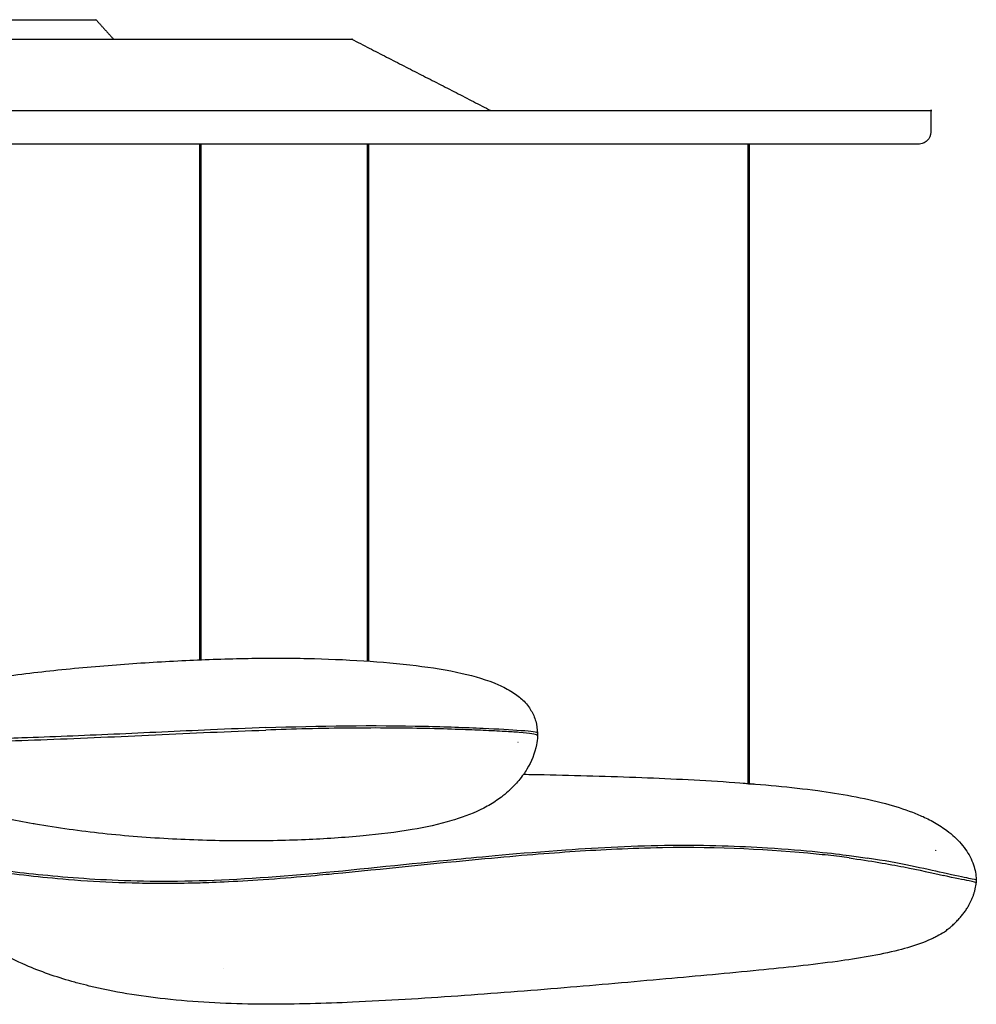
# Model space of a CAD drawing. Header units: centimetres. Extents: x 176 to 739, y 180 to 597.
# Tile 17 of 21: x 549 to 588, y 349 to 390. Entities that reach past the tile are written whole.
import ezdxf

# ---------------------------------------------------------------- set-up
doc = ezdxf.new("R2010")
doc.units = ezdxf.units.CM
doc.layers.add('Livello 01', color=18, linetype='Continuous', true_color=0x000000)
doc.layers.add('Make2D$Visibile$Curve', color=18, linetype='Continuous', true_color=0x000000)

msp = doc.modelspace()

# ---------------------------------------------------------------- linework, layer by layer
at = {"layer": 'Livello 01'}
msp.add_open_spline([(586.78, 352.23), (587.951, 353.105), (588.089, 354.249)], degree=2, dxfattribs=at)
at = {"layer": 'Make2D$Visibile$Curve', "color": 18, "lineweight": -3, "true_color": 0x000000}
msp.add_lwpolyline([(570.084, 360.381), (570.083, 360.28)], dxfattribs=at)
for points, weights in [([(531.224, 389.669), (551.965, 389.669), (551.965, 389.669)], [1, 0.707106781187, 1]), ([(531.224, 388.868), (562.465, 388.868), (562.465, 388.868)], [1, 0.707106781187, 1]), ([(531.224, 385.943), (586.219, 385.943), (586.219, 385.943)], [1, 0.707106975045, 0.999999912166])]:
    msp.add_rational_spline(points, weights, degree=2, dxfattribs=at)
for points, degree in [([(551.965, 389.669), (552.328, 389.269), (552.691, 388.868)], 2), ([(562.465, 388.868), (565.317, 387.406), (568.169, 385.943)], 2), ([(586.219, 385.943), (586.219, 385.501), (586.219, 385.059)], 2), ([(556.222, 363.399), (556.222, 373.979), (556.222, 384.559)], 2), ([(556.272, 384.559), (556.272, 373.98), (556.272, 363.401)], 2), ([(563.104, 363.346), (563.104, 373.953), (563.104, 384.559)], 2), ([(563.154, 384.559), (563.154, 373.951), (563.154, 363.343)], 2), ([(578.722, 358.306), (578.722, 371.432), (578.722, 384.559)], 2), ([(578.772, 384.559), (578.772, 371.429), (578.772, 358.299)], 2), ([(554.406, 360.32), (555.904, 360.389), (557.416, 360.458), (558.939, 360.513)], 3), ([(558.939, 360.614), (558.19, 360.586), (557.428, 360.555), (556.662, 360.521)], 3), ([(569.402, 360.502), (569.853, 360.469), (570.082, 360.453), (570.084, 360.383)], 3), ([(570.068, 360.308), (570.012, 360.355), (569.797, 360.372), (569.327, 360.419)], 3), ([(570.083, 360.28), (570.084, 360.29), (570.079, 360.3), (570.068, 360.308)], 3), ([(570.084, 360.28), (570.083, 360.274), (570.083, 360.268), (570.083, 360.262)], 3), ([(569.283, 360.012), (569.283, 360.012), (569.284, 360.012), (569.284, 360.012)], 3), ([(568.934, 358.046), (568.942, 358.05), (568.949, 358.055), (568.955, 358.061)], 3), ([(586.505, 356.642), (586.511, 356.638), (586.515, 356.634), (586.518, 356.629)], 3), ([(567.927, 355.225), (565.825, 355.03), (563.724, 354.8), (561.726, 354.609)], 3), ([(582.866, 355.368), (583.126, 355.331), (583.376, 355.295), (583.617, 355.258)], 3), ([(586.434, 355.561), (586.429, 355.57), (586.425, 355.578), (586.421, 355.586)], 3), ([(588.089, 354.349), (588.089, 354.299), (588.089, 354.248)], 2), ([(586.78, 352.23), (586.781, 352.228), (586.781, 352.226), (586.78, 352.225)], 3), ([(557.184, 350.742), (557.183, 350.742), (557.181, 350.742), (557.18, 350.742)], 3)]:
    msp.add_open_spline(points, degree=degree, dxfattribs=at)
for points, knots in [([(586.221, 385.059), (586.221, 384.927), (586.169, 384.799), (586.027, 384.657), (585.969, 384.619), (585.86, 384.585), (585.768, 384.568), (585.722, 384.559)], [0, 0, 0, 0, 0.4269937, 0.4269937, 0.6458458, 0.6458458, 0.7950786, 0.7950786, 0.7950786, 0.7950786]), ([(585.721, 384.559), (585.721, 384.559), (583.176, 384.559), (571.767, 384.559), (556.623, 384.559), (542.513, 384.559), (534.987, 384.559), (531.224, 384.559)], [0, 0, 0, 0, 20.120626, 41.926009, 63.842069, 75.280536, 86.718846, 86.718846, 86.718846, 86.718846]), ([(543.821, 361.695), (543.902, 361.73), (543.985, 361.763), (544.068, 361.795), (544.202, 361.847), (544.339, 361.895), (544.476, 361.94), (544.779, 362.039), (545.092, 362.125), (545.402, 362.201), (546.12, 362.378), (546.9, 362.52), (547.631, 362.632), (548.482, 362.764), (549.374, 362.873), (550.232, 362.963), (551.138, 363.059), (552.066, 363.14), (552.976, 363.208), (553.865, 363.275), (554.764, 363.331), (555.655, 363.374), (556.505, 363.414), (557.365, 363.443), (558.216, 363.457), (559.024, 363.47), (559.841, 363.469), (560.649, 363.453), (561.413, 363.437), (562.189, 363.405), (562.952, 363.356), (563.667, 363.31), (564.397, 363.248), (565.107, 363.16), (565.73, 363.082), (566.384, 362.98), (566.995, 362.841), (567.491, 362.728), (568.016, 362.578), (568.483, 362.374), (568.679, 362.288), (568.873, 362.189), (569.054, 362.074), (569.136, 362.022), (569.216, 361.966), (569.293, 361.906), (569.358, 361.855), (569.421, 361.801), (569.481, 361.743)], [0.262298, 0.262298, 0.262298, 0.262298, 0.530705, 0.530705, 0.530705, 0.966571, 0.966571, 0.966571, 1.93444, 1.93444, 1.93444, 4.214445, 4.214445, 4.214445, 6.843635, 6.843635, 6.843635, 9.603726, 9.603726, 9.603726, 12.290736, 12.290736, 12.290736, 14.854584, 14.854584, 14.854584, 17.287568, 17.287568, 17.287568, 19.593488, 19.593488, 19.593488, 21.762743, 21.762743, 21.762743, 23.688865, 23.688865, 23.688865, 25.266402, 25.266402, 25.266402, 25.917942, 25.917942, 25.917942, 26.21285, 26.21285, 26.21285, 26.463927, 26.463927, 26.463927, 26.463927]), ([(569.479, 361.745), (569.549, 361.678), (569.614, 361.606), (569.674, 361.53), (569.726, 361.464), (569.774, 361.395), (569.817, 361.323), (569.9, 361.184), (569.964, 361.036), (570.009, 360.88), (570.054, 360.722), (570.078, 360.561), (570.084, 360.383)], [0, 0, 0, 0, 0.292767, 0.292767, 0.292767, 0.54556, 0.54556, 0.54556, 1.034674, 1.034674, 1.034674, 1.528934, 1.528934, 1.528934, 1.528934]), ([(556.662, 360.521), (555.34, 360.462), (554.006, 360.399), (551.393, 360.283), (550.144, 360.234), (548.925, 360.19)], [-13.771544, -13.771544, -13.771544, -13.771544, -9.629296, -9.629296, -5.485583, -5.485583, -5.485583, -5.485583]), ([(558.939, 360.614), (561.103, 360.691), (563.382, 360.721), (566.298, 360.651), (567.099, 360.622), (568.461, 360.563), (568.981, 360.532), (569.402, 360.502)], [0, 0, 0, 0, 6.601834, 6.601834, 9.266046, 9.266046, 11.375253, 11.375253, 11.375253, 11.375253]), ([(569.327, 360.419), (569.144, 360.432), (568.945, 360.444), (568.463, 360.471), (568.174, 360.485), (567.266, 360.525), (566.586, 360.553), (564.618, 360.597), (563.544, 360.605), (561.24, 360.583), (560.017, 360.553), (558.939, 360.513)], [0.178232, 0.178232, 0.178232, 0.178232, 1.494916, 1.494916, 3.263314, 3.263314, 6.514331, 6.514331, 8.92826, 8.92826, 11.345269, 11.345269, 11.345269, 11.345269]), ([(548.925, 360.19), (548.122, 360.161), (546.806, 360.113), (545.277, 360.079), (544.852, 360.072), (544.052, 360.063), (543.722, 360.062), (543.51, 360.066)], [-5.485583, -5.485583, -5.485583, -5.485583, -2.754606, -2.754606, -1.541527, -1.541527, 0, 0, 0, 0]), ([(543.675, 359.962), (544.047, 359.96), (544.333, 359.961), (545.105, 359.97), (545.623, 359.982), (547.238, 360.03), (548.55, 360.074), (551.418, 360.181), (552.909, 360.25), (554.406, 360.32)], [0.563416, 0.563416, 0.563416, 0.563416, 1.885343, 1.885343, 3.769442, 3.769442, 7.794328, 7.794328, 11.928216, 11.928216, 11.928216, 11.928216]), ([(570.083, 360.262), (570.078, 360.134), (570.065, 360.022), (570.044, 359.912), (569.977, 359.556), (569.833, 359.217), (569.651, 358.915), (569.606, 358.84), (569.558, 358.766), (569.507, 358.694), (569.446, 358.608), (569.382, 358.524), (569.315, 358.442), (569.251, 358.366), (569.185, 358.291), (569.116, 358.22), (569.064, 358.165), (569.01, 358.112), (568.955, 358.061)], [0.006031, 0.006031, 0.006031, 0.006031, 0.349866, 0.349866, 0.349866, 1.469515, 1.469515, 1.469515, 1.744918, 1.744918, 1.744918, 2.076679, 2.076679, 2.076679, 2.390281, 2.390281, 2.390281, 2.62933, 2.62933, 2.62933, 2.62933]), ([(569.517, 358.7), (569.795, 358.695), (570.074, 358.69), (570.353, 358.684), (571.686, 358.658), (573.031, 358.619), (574.364, 358.567), (575.623, 358.518), (576.921, 358.454), (578.178, 358.364), (579.294, 358.285), (580.472, 358.178), (581.582, 358.028), (582.493, 357.904), (583.467, 357.736), (584.358, 357.498), (584.733, 357.397), (585.113, 357.279), (585.476, 357.139), (585.641, 357.076), (585.804, 357.007), (585.964, 356.932), (586.148, 356.846), (586.33, 356.751), (586.504, 356.645)], [23.639711, 23.639711, 23.639711, 23.639711, 24.475454, 24.475454, 24.475454, 28.488337, 28.488337, 28.488337, 32.309253, 32.309253, 32.309253, 35.732625, 35.732625, 35.732625, 38.564543, 38.564543, 38.564543, 39.740842, 39.740842, 39.740842, 40.270952, 40.270952, 40.270952, 40.884476, 40.884476, 40.884476, 40.884476]), ([(568.955, 358.061), (568.863, 357.974), (568.766, 357.892), (568.667, 357.813), (568.586, 357.75), (568.504, 357.69), (568.419, 357.632), (568.245, 357.513), (568.066, 357.407), (567.876, 357.309), (567.501, 357.116), (567.093, 356.959), (566.681, 356.831)], [0.023474, 0.023474, 0.023474, 0.023474, 0.425694, 0.425694, 0.425694, 0.750192, 0.750192, 0.750192, 1.409054, 1.409054, 1.409054, 2.725693, 2.725693, 2.725693, 2.725693]), ([(578.747, 358.3), (578.612, 358.311), (578.533, 358.323), (578.522, 358.328), (578.522, 358.329), (578.523, 358.329)], [0, 0, 0, 0, 0.3684378, 0.3684378, 0.414179, 0.414179, 0.414179, 0.414179]), ([(578.747, 358.318), (578.892, 358.306), (578.968, 358.297), (578.986, 358.287), (578.911, 358.287), (578.747, 358.3)], [0, 0, 0, 0, 0.3805455, 0.3805455, 0.8071133, 0.8071133, 0.8071133, 0.8071133]), ([(566.681, 356.831), (566.645, 356.82), (566.609, 356.809), (566.573, 356.799), (566.044, 356.641), (565.484, 356.522), (564.936, 356.429), (564.28, 356.317), (563.596, 356.235), (562.934, 356.173), (562.153, 356.099), (561.349, 356.048), (560.568, 356.015), (559.688, 355.977), (558.797, 355.961), (557.92, 355.965), (556.982, 355.968), (556.038, 355.994), (555.104, 356.042), (554.151, 356.091), (553.192, 356.165), (552.245, 356.267), (551.327, 356.366), (550.394, 356.495), (549.483, 356.652), (549.451, 356.657), (549.418, 356.663), (549.386, 356.669), (549.003, 356.736), (548.617, 356.809), (548.236, 356.888)], [0.114802, 0.114802, 0.114802, 0.114802, 0.229102, 0.229102, 0.229102, 1.918741, 1.918741, 1.918741, 3.938822, 3.938822, 3.938822, 6.31274, 6.31274, 6.31274, 8.969357, 8.969357, 8.969357, 11.80187, 11.80187, 11.80187, 14.692769, 14.692769, 14.692769, 17.502938, 17.502938, 17.502938, 17.602784, 17.602784, 17.602784, 18.780648, 18.780648, 18.780648, 18.780648]), ([(586.504, 356.645), (586.601, 356.586), (586.696, 356.524), (586.789, 356.459), (586.905, 356.376), (587.018, 356.288), (587.125, 356.193), (587.319, 356.022), (587.497, 355.831), (587.646, 355.619), (587.785, 355.42), (587.898, 355.205), (587.976, 354.977)], [0.206406, 0.206406, 0.206406, 0.206406, 0.546847, 0.546847, 0.546847, 0.975848, 0.975848, 0.975848, 1.755472, 1.755472, 1.755472, 2.487871, 2.487871, 2.487871, 2.487871]), ([(566.77, 355.217), (567.679, 355.305), (569.33, 355.466), (572.624, 355.696), (574.13, 355.774), (577.01, 355.803), (578.377, 355.754), (581.117, 355.582), (582.265, 355.446), (582.866, 355.368)], [0, 0, 0, 0, 4.751018, 4.751018, 8.157342, 8.157342, 11.563306, 11.563306, 16.312479, 16.312479, 16.312479, 16.312479]), ([(581.516, 355.422), (579.693, 355.608), (577.532, 355.722), (573.876, 355.659), (572.753, 355.599), (570.501, 355.452), (569.359, 355.359), (567.927, 355.225)], [-13.753019, -13.753019, -13.753019, -13.753019, -7.362957, -7.362957, -3.686377, -3.686377, 0, 0, 0, 0]), ([(548.473, 354.717), (549.433, 354.601), (550.48, 354.494), (552.897, 354.337), (554.307, 354.292), (557.481, 354.365), (559.212, 354.477), (562.883, 354.811), (564.818, 355.026), (566.77, 355.217)], [-18.944339, -18.944339, -18.944339, -18.944339, -14.104667, -14.104667, -9.338281, -9.338281, -4.670186, -4.670186, 0, 0, 0, 0]), ([(582.866, 355.264), (582.739, 355.29), (582.306, 355.342), (581.847, 355.393), (581.516, 355.422)], [0, 0, 0, 0, 0.421185, 1.395297, 1.395297, 1.395297, 1.395297]), ([(582.866, 355.264), (583.761, 355.145), (584.481, 355.019), (585.741, 354.771), (586.28, 354.65), (586.745, 354.543)], [0, 0, 0, 0, 2.17334, 2.17334, 4.347225, 4.347225, 4.347225, 4.347225]), ([(586.732, 354.649), (586.347, 354.737), (585.903, 354.838), (584.879, 355.047), (584.3, 355.155), (583.617, 355.258)], [0, 0, 0, 0, 1.769861, 1.769861, 3.539183, 3.539183, 3.539183, 3.539183]), ([(587.976, 354.977), (588.041, 354.783), (588.08, 354.582), (588.088, 354.375), (588.088, 354.367), (588.089, 354.36), (588.089, 354.352)], [0.3589824, 0.3589824, 0.3589824, 0.3589824, 0.9790453, 0.9790453, 0.9790453, 1.0023169, 1.0023169, 1.0023169, 1.0023169]), ([(554.894, 354.215), (554.496, 354.214), (554.109, 354.218), (552.979, 354.24), (552.274, 354.272), (550.868, 354.363), (550.302, 354.416), (549.262, 354.523), (548.773, 354.579), (548.213, 354.648)], [-10.97556, -10.97556, -10.97556, -10.97556, -9.542514, -9.542514, -6.647459, -6.647459, -3.347282, -3.347282, 0, 0, 0, 0]), ([(561.726, 354.609), (561.324, 354.57), (560.087, 354.452), (557.686, 354.291), (556.604, 354.248), (555.526, 354.216), (555.291, 354.216), (554.894, 354.215)], [-14.6275, -14.6275, -14.6275, -14.6275, -13.461347, -13.461347, -12.408607, -12.408607, -10.97556, -10.97556, -10.97556, -10.97556]), ([(588.089, 354.349), (588.089, 354.362), (587.987, 354.387), (587.559, 354.474), (587.206, 354.541), (586.732, 354.649)], [3.845603, 3.845603, 3.845603, 3.845603, 5.448606, 5.448606, 7.26234, 7.26234, 7.26234, 7.26234]), ([(588.089, 354.249), (588.083, 354.261), (587.983, 354.284), (587.568, 354.368), (587.217, 354.434), (586.745, 354.543)], [3.888847, 3.888847, 3.888847, 3.888847, 5.427621, 5.427621, 7.233858, 7.233858, 7.233858, 7.233858]), ([(586.78, 352.225), (586.681, 352.162), (586.58, 352.104), (586.477, 352.051), (586.421, 352.021), (586.364, 351.993), (586.307, 351.966), (586.168, 351.901), (586.026, 351.841), (585.883, 351.786), (585.564, 351.665), (585.229, 351.565), (584.899, 351.48), (584.103, 351.277), (583.207, 351.134), (582.391, 351.022), (581.321, 350.876), (580.258, 350.764), (579.164, 350.655), (577.91, 350.53), (576.631, 350.414), (575.355, 350.3), (573.969, 350.175), (572.557, 350.051), (571.173, 349.935), (569.71, 349.813), (568.263, 349.7), (566.817, 349.598), (565.358, 349.496), (563.937, 349.407), (562.489, 349.344), (561.36, 349.294), (560.159, 349.259), (559.022, 349.261), (558.822, 349.261), (558.62, 349.263), (558.419, 349.265), (557.225, 349.282), (556.009, 349.345), (554.804, 349.478), (553.758, 349.594), (552.717, 349.762), (551.69, 350.01), (551.533, 350.048), (551.376, 350.088), (551.137, 350.152), (551.055, 350.175), (550.972, 350.198), (550.329, 350.381), (549.693, 350.601), (549.086, 350.865), (548.71, 351.029), (548.345, 351.21), (547.992, 351.413), (547.826, 351.508), (547.664, 351.607), (547.504, 351.712), (547.381, 351.793), (547.26, 351.877), (547.141, 351.964)], [0.219234, 0.219234, 0.219234, 0.219234, 0.584113, 0.584113, 0.584113, 0.781868, 0.781868, 0.781868, 1.264121, 1.264121, 1.264121, 2.343581, 2.343581, 2.343581, 4.998927, 4.998927, 4.998927, 8.335993, 8.335993, 8.335993, 12.198297, 12.198297, 12.198297, 16.402396, 16.402396, 16.402396, 20.81225, 20.81225, 20.81225, 25.239971, 25.239971, 25.239971, 28.791298, 28.791298, 28.791298, 29.405683, 29.405683, 29.405683, 33.069194, 33.069194, 33.069194, 36.238047, 36.238047, 36.238047, 36.724071, 36.724071, 36.981781, 36.981781, 36.981781, 39.001694, 39.001694, 39.001694, 40.248246, 40.248246, 40.248246, 40.833662, 40.833662, 40.833662, 41.287347, 41.287347, 41.287347, 41.287347])]:
    msp.add_open_spline(points, degree=3, knots=knots, dxfattribs=at)

doc.saveas('drawing.dxf')
